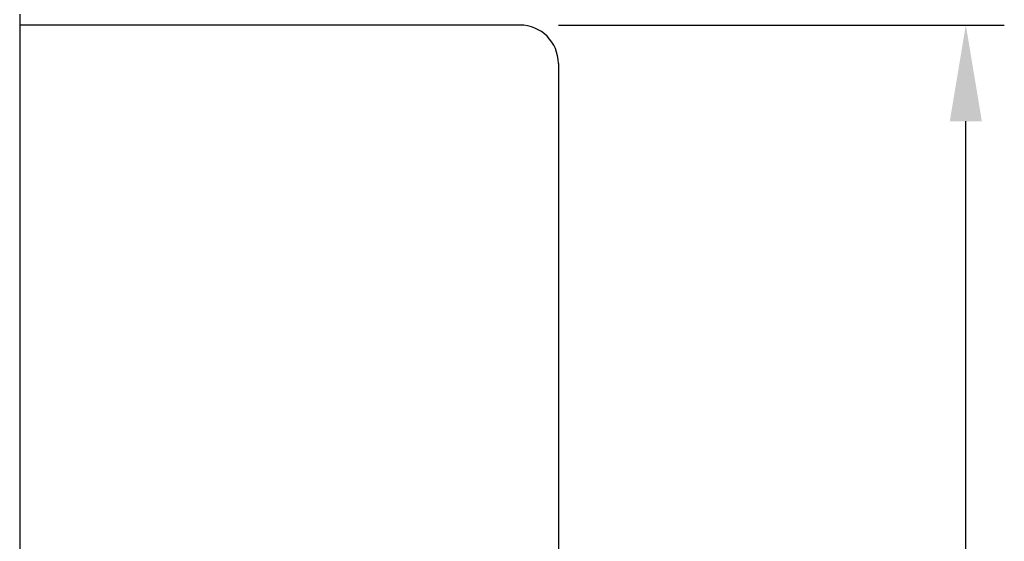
# Model space of a CAD drawing. Header units: millimetres. Extents: x 0 to 179, y 4 to 115.
# Tile 58 of 59: x 153 to 179, y 70 to 84. Entities that reach past the tile are written whole.
import ezdxf

# ---------------------------------------------------------------- set-up
doc = ezdxf.new("R2010")
doc.units = ezdxf.units.MM
doc.header["$LTSCALE"] = 0.1
doc.layers.get('Defpoints').update_dxf_attribs({"linetype": 'CONTINUOUS'})
doc.layers.add('CHA', color=7, linetype='CONTINUOUS')
doc.layers.add('OUT', color=3, linetype='CONTINUOUS')
doc.styles.add('DIM-7', font='SIMPLEX.shx', dxfattribs={"width": 0.7, "bigfont": 'chineset.shx'})
doc.dimstyles.new('CNS', dxfattribs={"dimtxt": 3.5, "dimasz": 2.5, "dimexe": 1, "dimexo": 1.5, "dimgap": 0.09, "dimtad": 0, "dimdsep": 46, "dimtxsty": 'DIM-7', "dimcen": 0.09, "dimclrd": 1, "dimclre": 1, "dimclrt": 4, "dimadec": 0, "dimazin": 0, "dimtfac": 1, "dimtix": 1, "dimtmove": 2, "dimatfit": 3, "dimfxl": 1, "dimtvp": 0.971429, "dimtolj": 1, "dimarcsym": 0})

# ---------------------------------------------------------------- blocks, each defined once
blk = doc.blocks.new('*D11')
at = {"layer": 'CHA', "lineweight": -2, "transparency": 16777216}
for p, q in [((167.448, 83.465), (179.038, 83.465)), ((178.038, 35.965), (178.038, 80.965)), ((167.948, 33.465), (179.038, 33.465))]:
    blk.add_line(p, q, dxfattribs=at)
at = {"layer": 'CHA', "transparency": 16777216}
for points in [[(177.621, 80.965), (178.454, 80.965), (178.038, 83.465)], [(177.621, 35.965), (178.454, 35.965), (178.038, 33.465)]]:
    blk.add_solid(points, dxfattribs=at)
at = {"layer": 'Defpoints', "color": 0, "transparency": 16777216}
for p in [(165.948, 83.465), (178.038, 83.465), (166.448, 33.465)]:
    blk.add_point(p, dxfattribs=at)
at = {"layer": 'CHA', "transparency": 16777216, "insert": (174.788, 58.465), "char_height": 3.5, "attachment_point": 5, "rotation": 90, "style": 'DIM-7'}
blk.add_mtext('\\A1;%%C50{\\H2.1;\\S-0.009^ -0.025;}', dxfattribs=at)

msp = doc.modelspace()

# ---------------------------------------------------------------- linework, layer by layer
at = {"layer": 'OUT', "color": 7, "linetype": 'Continuous'}
for p, q in [((153.448, 83.744), (153.448, 33.187)), ((166.448, 83.465), (153.448, 83.465)), ((167.448, 82.465), (167.448, 34.465))]:
    msp.add_line(p, q, dxfattribs=at)
msp.add_arc((166.448, 82.465), 1, 0, 90, dxfattribs=at)

# ---------------------------------------------------------------- dimensions: what is measured, and where the dimension line sits
at = {"layer": 'CHA', "color": 7}
dim = msp.add_linear_dim(base=(178.038, 83.465), p1=(166.448, 33.465), p2=(165.948, 83.465), angle=90, text='%%C<>', dimstyle='CNS', override={"dimscale": 1, "dimgap": 0.8, "dimtad": 1, "dimclrd": 256, "dimclre": 256, "dimclrt": 256, "dimadec": 2, "dimazin": 2, "dimtol": 1, "dimtp": -0.009, "dimtm": 0.025, "dimtfac": 0.6, "dimtdec": 3, "dimtmove": 1}, dxfattribs=at)
dim.commit()
dim.dimension.update_dxf_attribs({"geometry": '*D11', "text_midpoint": (174.788, 58.465)})

doc.saveas('drawing.dxf')
